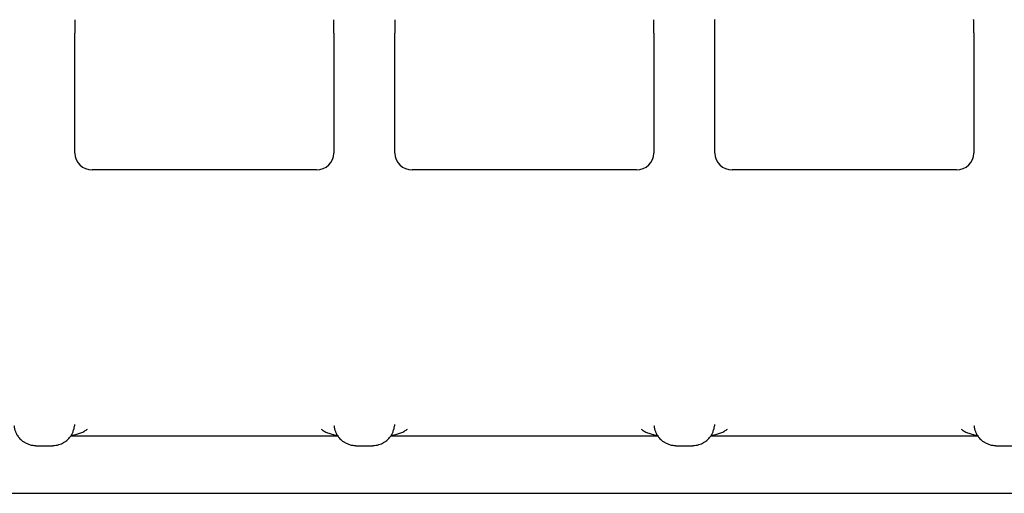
# Model space of a CAD drawing. Header units: millimetres. Extents: x 8 to 897, y 12 to 816.
# Tile 8 of 56: x 415.36 to 426.65, y 690.57 to 696. Entities that reach past the tile are written whole.
import ezdxf

# ---------------------------------------------------------------- set-up
doc = ezdxf.new("R2010")
doc.units = ezdxf.units.MM

msp = doc.modelspace()

# ---------------------------------------------------------------- linework, layer by layer
at = {"color": 7, "linetype": 'Continuous', "lineweight": 30}
for p, q in [((415.991, 694.471), (415.991, 695.847)), ((418.961, 695.847), (418.961, 694.471)), ((419.661, 694.471), (419.661, 695.847)), ((422.631, 695.847), (422.631, 694.471)), ((423.331, 694.471), (423.331, 695.849)), ((426.301, 695.849), (426.301, 694.471)), ((418.761, 694.277), (416.191, 694.277)), ((422.431, 694.277), (419.861, 694.277)), ((426.101, 694.277), (423.531, 694.277)), ((415.946, 691.229), (419.006, 691.229)), ((419.616, 691.229), (422.676, 691.229)), ((423.286, 691.229), (426.346, 691.229)), ((415.543, 691.118), (415.544, 691.118)), ((415.544, 691.116), (415.738, 691.116)), ((415.738, 691.118), (415.738, 691.118)), ((419.213, 691.118), (419.214, 691.118)), ((419.214, 691.116), (419.408, 691.116)), ((419.408, 691.118), (419.408, 691.118)), ((422.883, 691.118), (422.884, 691.118)), ((422.884, 691.116), (423.078, 691.116)), ((423.078, 691.118), (423.078, 691.118)), ((426.553, 691.118), (426.554, 691.118)), ((426.554, 691.116), (426.748, 691.116)), ((406.951, 690.57), (446.351, 690.57))]:
    msp.add_line(p, q, dxfattribs=at)
for centre, major_axis, ratio, start_param, end_param in [((415.993, 695.879), (0, 0.125), 0.013488, 0.261848, 1.832644), ((418.959, 695.879), (0, 0.125), 0.013488, 4.450541, 6.021337), ((419.663, 695.879), (0, 0.125), 0.013488, 0.261848, 1.832644), ((422.629, 695.879), (0, 0.125), 0.013488, 4.450541, 6.021337), ((416.191, 694.471), (0.2, 0), 0.965868, 3.139899, 4.710573), ((418.761, 694.471), (0.2, 0), 0.965868, 4.714205, 6.284879), ((419.861, 694.471), (0.2, 0), 0.965868, 3.139899, 4.710573), ((422.431, 694.471), (0.2, 0), 0.965868, 4.714205, 6.284879), ((423.531, 694.471), (0.2, 0), 0.965868, 3.139899, 4.710573), ((426.101, 694.471), (0.2, 0), 0.965868, 4.714205, 6.284879)]:
    msp.add_ellipse(centre, major_axis=major_axis, ratio=ratio, start_param=start_param, end_param=end_param, dxfattribs=at)
for points, knots in [([(423.331, 695.849), (423.331, 695.863), (423.331, 695.891), (423.331, 695.933), (423.332, 695.969), (423.332, 695.992), (423.332, 696), (423.333, 696.003)], [0, 0, 0, 0, 0.21664, 0.433274, 0.6499, 0.864929, 1, 1, 1, 1]), ([(426.301, 695.849), (426.301, 695.863), (426.301, 695.892), (426.3, 695.934), (426.3, 695.97), (426.3, 695.994), (426.299, 696.001), (426.299, 696.004)], [0, 0, 0, 0, 0.217459, 0.434876, 0.653153, 0.870321, 1, 1, 1, 1]), ([(415.293, 691.344), (415.294, 691.343), (415.294, 691.336), (415.296, 691.326), (415.299, 691.312), (415.302, 691.3), (415.306, 691.288), (415.311, 691.275), (415.318, 691.26), (415.327, 691.241), (415.339, 691.223), (415.354, 691.204), (415.372, 691.185), (415.397, 691.164), (415.427, 691.146), (415.461, 691.131), (415.501, 691.12), (415.529, 691.119), (415.544, 691.118)], [0, 0, 0, 0, 0.033721, 0.150017, 0.249644, 0.332776, 0.399705, 0.451172, 0.496291, 0.541601, 0.589296, 0.62362, 0.669531, 0.731683, 0.788502, 0.853148, 0.924264, 1, 1, 1, 1]), ([(415.738, 691.118), (415.75, 691.118), (415.774, 691.119), (415.807, 691.127), (415.837, 691.138), (415.864, 691.151), (415.887, 691.167), (415.907, 691.183), (415.924, 691.2), (415.938, 691.217), (415.95, 691.234), (415.958, 691.247), (415.965, 691.262), (415.971, 691.278), (415.977, 691.295), (415.982, 691.314), (415.984, 691.327), (415.986, 691.333)], [0, 0, 0, 0, 0.062685, 0.121583, 0.175493, 0.223483, 0.277164, 0.319599, 0.35634, 0.402695, 0.44167, 0.488711, 0.549415, 0.636647, 0.743506, 0.870282, 1, 1, 1, 1]), ([(415.985, 691.334), (415.987, 691.339), (415.99, 691.347), (415.99, 691.356), (415.99, 691.359)], [0, 0, 0, 0, 0.577015, 1, 1, 1, 1]), ([(418.963, 691.344), (418.964, 691.343), (418.964, 691.336), (418.966, 691.326), (418.969, 691.312), (418.972, 691.3), (418.976, 691.288), (418.981, 691.275), (418.988, 691.26), (418.997, 691.241), (419.009, 691.223), (419.024, 691.204), (419.042, 691.185), (419.067, 691.164), (419.097, 691.146), (419.131, 691.131), (419.171, 691.12), (419.199, 691.119), (419.214, 691.118)], [0, 0, 0, 0, 0.033721, 0.150017, 0.249644, 0.332776, 0.399705, 0.451172, 0.496291, 0.541601, 0.589296, 0.62362, 0.669531, 0.731683, 0.788502, 0.853148, 0.924264, 1, 1, 1, 1]), ([(419.408, 691.118), (419.42, 691.118), (419.444, 691.119), (419.477, 691.127), (419.507, 691.138), (419.534, 691.151), (419.557, 691.167), (419.577, 691.183), (419.594, 691.2), (419.608, 691.217), (419.62, 691.234), (419.628, 691.247), (419.635, 691.262), (419.641, 691.278), (419.647, 691.295), (419.652, 691.314), (419.654, 691.327), (419.656, 691.333)], [0, 0, 0, 0, 0.0626851, 0.1215832, 0.1754927, 0.2234832, 0.2771635, 0.3195995, 0.3563399, 0.4026947, 0.4416696, 0.4887112, 0.5494146, 0.6366474, 0.7435064, 0.8702823, 1, 1, 1, 1]), ([(419.655, 691.334), (419.657, 691.339), (419.66, 691.347), (419.66, 691.356), (419.66, 691.359)], [0, 0, 0, 0, 0.577015, 1, 1, 1, 1]), ([(422.633, 691.344), (422.634, 691.343), (422.634, 691.336), (422.636, 691.326), (422.639, 691.312), (422.642, 691.3), (422.646, 691.288), (422.651, 691.275), (422.658, 691.26), (422.667, 691.241), (422.679, 691.223), (422.694, 691.204), (422.712, 691.185), (422.737, 691.164), (422.767, 691.146), (422.801, 691.131), (422.841, 691.12), (422.869, 691.119), (422.884, 691.118)], [0, 0, 0, 0, 0.033721, 0.150017, 0.249644, 0.332776, 0.399705, 0.451172, 0.496291, 0.541601, 0.589296, 0.62362, 0.669531, 0.731683, 0.788502, 0.853148, 0.924264, 1, 1, 1, 1]), ([(423.078, 691.118), (423.09, 691.118), (423.114, 691.119), (423.147, 691.127), (423.177, 691.138), (423.204, 691.151), (423.227, 691.167), (423.247, 691.183), (423.264, 691.2), (423.278, 691.217), (423.29, 691.234), (423.298, 691.247), (423.305, 691.262), (423.311, 691.278), (423.317, 691.295), (423.322, 691.314), (423.324, 691.327), (423.326, 691.333)], [0, 0, 0, 0, 0.0626851, 0.1215832, 0.1754927, 0.2234832, 0.2771635, 0.3195995, 0.3563399, 0.4026947, 0.4416696, 0.4887112, 0.5494146, 0.6366474, 0.7435064, 0.8702823, 1, 1, 1, 1]), ([(423.325, 691.334), (423.327, 691.339), (423.33, 691.347), (423.33, 691.356), (423.33, 691.359)], [0, 0, 0, 0, 0.577015, 1, 1, 1, 1]), ([(426.303, 691.344), (426.304, 691.343), (426.304, 691.336), (426.306, 691.326), (426.309, 691.312), (426.312, 691.3), (426.316, 691.288), (426.321, 691.275), (426.328, 691.26), (426.337, 691.241), (426.349, 691.223), (426.364, 691.204), (426.382, 691.185), (426.407, 691.164), (426.437, 691.146), (426.471, 691.131), (426.511, 691.12), (426.539, 691.119), (426.554, 691.118)], [0, 0, 0, 0, 0.033721, 0.150017, 0.249644, 0.332776, 0.399705, 0.451172, 0.496291, 0.541601, 0.589296, 0.62362, 0.669531, 0.731683, 0.788502, 0.853148, 0.924264, 1, 1, 1, 1]), ([(415.95, 691.235), (415.952, 691.235), (415.974, 691.237), (416.011, 691.246), (416.06, 691.262), (416.101, 691.281), (416.125, 691.298), (416.136, 691.306)], [0, 0, 0, 0, 0.030886, 0.319947, 0.577174, 0.803432, 1, 1, 1, 1]), ([(418.816, 691.306), (418.827, 691.298), (418.85, 691.281), (418.892, 691.262), (418.941, 691.246), (418.978, 691.237), (419, 691.235), (419.002, 691.235)], [0, 0, 0, 0, 0.1963842, 0.4224315, 0.6794179, 0.9682096, 1, 1, 1, 1]), ([(419.62, 691.235), (419.622, 691.235), (419.644, 691.237), (419.681, 691.246), (419.73, 691.262), (419.771, 691.281), (419.795, 691.298), (419.806, 691.306)], [0, 0, 0, 0, 0.030886, 0.319947, 0.577174, 0.803432, 1, 1, 1, 1]), ([(422.486, 691.306), (422.497, 691.298), (422.52, 691.281), (422.562, 691.262), (422.611, 691.246), (422.648, 691.237), (422.67, 691.235), (422.672, 691.235)], [0, 0, 0, 0, 0.196384, 0.422431, 0.679418, 0.96821, 1, 1, 1, 1]), ([(423.29, 691.235), (423.292, 691.235), (423.314, 691.237), (423.351, 691.246), (423.4, 691.262), (423.441, 691.281), (423.465, 691.298), (423.476, 691.306)], [0, 0, 0, 0, 0.030886, 0.319947, 0.577174, 0.803432, 1, 1, 1, 1]), ([(426.156, 691.306), (426.167, 691.298), (426.19, 691.281), (426.232, 691.262), (426.281, 691.246), (426.318, 691.237), (426.34, 691.235), (426.342, 691.235)], [0, 0, 0, 0, 0.196384, 0.422431, 0.679418, 0.96821, 1, 1, 1, 1])]:
    msp.add_open_spline(points, degree=3, knots=knots, dxfattribs=at)

doc.saveas('drawing.dxf')
